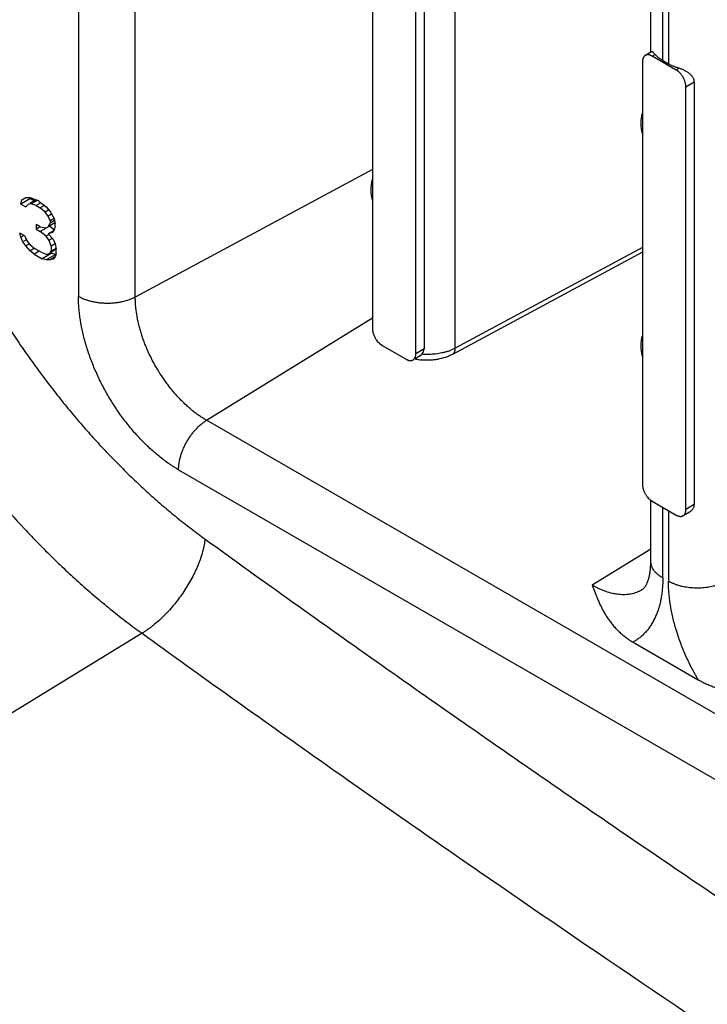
# Model space of a CAD drawing. Header units: inches. Extents: x 0 to 34, y 0 to 22.
# Tile 11 of 124: x 1.968 to 2.166, y 16.911 to 17.195. Entities that reach past the tile are written whole.
import ezdxf

# ---------------------------------------------------------------- set-up
doc = ezdxf.new("R2010")
doc.units = ezdxf.units.IN
doc.header["$LTSCALE"] = 1.87
doc.header["$MEASUREMENT"] = 0
doc.layers.get('0').update_dxf_attribs({"linetype": 'CONTINUOUS'})

msp = doc.modelspace()

# ---------------------------------------------------------------- linework, layer by layer
at = {"color": 7, "linetype": 'CONTINUOUS'}
for p, q in [((1.9849781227, 17.5874689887), (1.9849781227, 17.1152414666)), ((2.0013848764, 17.1150761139), (2.0013848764, 17.5791811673)), ((2.0937391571, 17.1003268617), (2.0937391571, 17.5325286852)), ((2.1501882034, 17.185941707), (2.1501882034, 17.5017907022)), ((2.1536475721, 17.1833995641), (2.1536475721, 17.4998764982)), ((2.1552811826, 17.4989725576), (2.1552811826, 17.1824563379)), ((2.0698342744, 17.2280956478), (2.0698342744, 17.1059465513)), ((2.0848000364, 17.2222702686), (2.0848000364, 17.1001211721)), ((2.0823617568, 17.09871334), (2.0823617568, 17.2208624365)), ((2.1504179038, 17.185941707), (2.1485983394, 17.1848911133)), ((2.1505669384, 17.1846960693), (2.150187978, 17.184885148)), ((2.1505669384, 17.1846960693), (2.1514204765, 17.1851888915)), ((2.1575266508, 17.1806776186), (2.1505669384, 17.1846960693)), ((2.1477830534, 17.1830889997), (2.1477830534, 17.0609399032)), ((2.1536475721, 17.1833995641), (2.1552811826, 17.1824563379)), ((2.1583801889, 17.1811704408), (2.1575266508, 17.1806776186)), ((2.1603105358, 17.1758557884), (2.1627488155, 17.1772636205)), ((2.1603105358, 17.0537066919), (2.1603105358, 17.1758557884)), ((2.1627488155, 17.1772636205), (2.1627488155, 17.055114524)), ((2.0698342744, 17.1519308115), (2.0013848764, 17.1150761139)), ((1.9711664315, 17.1435632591), (1.9683825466, 17.1419558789)), ((1.9683825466, 17.1419558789), (1.9686725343, 17.1431562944)), ((1.9683825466, 17.1419558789), (1.9698324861, 17.1411187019)), ((1.9686725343, 17.1431562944), (1.9698324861, 17.1438544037)), ((1.9698324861, 17.1438544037), (1.9709924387, 17.143868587)), ((1.9704124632, 17.1418097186), (1.9698324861, 17.1411187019)), ((1.9712824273, 17.1419913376), (1.9704124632, 17.1418097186)), ((1.9725964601, 17.143070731), (1.9708628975, 17.1420697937)), ((1.9709924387, 17.143868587), (1.9730223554, 17.1430385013)), ((1.9712265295, 17.143812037), (1.9711664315, 17.1435632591)), ((1.9711664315, 17.1435632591), (1.9723079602, 17.1429041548)), ((1.9730407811, 17.1430065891), (1.9712824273, 17.1419913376)), ((1.9727323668, 17.1414961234), (1.9712824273, 17.1419913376)), ((1.9741352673, 17.1423061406), (1.9727323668, 17.1414961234)), ((1.9736023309, 17.1427036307), (1.9730223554, 17.1430385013)), ((1.9736023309, 17.1427036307), (1.9756322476, 17.1411896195)), ((1.9727323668, 17.1414961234), (1.9738923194, 17.1408263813)), ((1.9751475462, 17.1415511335), (1.9738923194, 17.1408263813)), ((1.975342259, 17.1396472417), (1.9738923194, 17.1408263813)), ((1.9764204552, 17.1402697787), (1.975342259, 17.1396472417)), ((1.976212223, 17.1384610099), (1.975342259, 17.1396472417)), ((1.9756322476, 17.1411896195), (1.9767921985, 17.1398359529)), ((1.977230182, 17.1390487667), (1.976212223, 17.1384610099)), ((1.9767921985, 17.1398359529), (1.9779521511, 17.13779836)), ((1.9727323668, 17.136024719), (1.9727323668, 17.1346568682)), ((1.9738923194, 17.1353549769), (1.9727323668, 17.136024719)), ((1.9767921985, 17.1371002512), (1.976212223, 17.1384610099)), ((1.9781155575, 17.136482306), (1.976212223, 17.1353833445)), ((1.976212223, 17.1353833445), (1.9767921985, 17.1364163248)), ((1.9779644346, 17.1377770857), (1.9767921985, 17.1371002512)), ((1.9780734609, 17.1371561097), (1.9767921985, 17.1364163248)), ((1.9767921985, 17.1371002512), (1.9767921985, 17.1364163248)), ((1.9779521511, 17.13779836), (1.9782421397, 17.1362630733)), ((1.9782421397, 17.135579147), (1.9782421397, 17.1362630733)), ((1.9683825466, 17.1323809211), (1.9680925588, 17.1335742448)), ((1.9695424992, 17.1327370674), (1.9680925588, 17.1335742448)), ((1.973904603, 17.1353337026), (1.9727323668, 17.1346568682)), ((1.9727323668, 17.1346568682), (1.9738923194, 17.1339871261)), ((1.9738923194, 17.1353549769), (1.9756322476, 17.1350342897)), ((1.9756506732, 17.1350023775), (1.9738923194, 17.1339871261)), ((1.9756322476, 17.1326405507), (1.9738923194, 17.1339871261)), ((1.9756322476, 17.1350342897), (1.976212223, 17.1353833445)), ((1.9775401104, 17.1340982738), (1.976212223, 17.1333315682)), ((1.9773721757, 17.1336877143), (1.976212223, 17.1333315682)), ((1.976212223, 17.1333315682), (1.9776621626, 17.1318104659)), ((1.9766762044, 17.1355945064), (1.9763724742, 17.1354191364)), ((1.9766762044, 17.1355945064), (1.9780626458, 17.1345215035)), ((1.9779521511, 17.1343787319), (1.9773721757, 17.1336877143)), ((1.9782421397, 17.135579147), (1.9779521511, 17.1343787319)), ((1.9692555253, 17.1328849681), (1.9683825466, 17.1323809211)), ((1.9689625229, 17.1310201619), (1.9683825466, 17.1323809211)), ((1.9699835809, 17.1316097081), (1.9689625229, 17.1310201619)), ((1.9698324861, 17.1298339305), (1.9689625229, 17.1310201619)), ((1.9695424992, 17.1327370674), (1.9698324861, 17.1318857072)), ((1.9698324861, 17.1318857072), (1.9704124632, 17.13086691)), ((1.9707147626, 17.1303433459), (1.9698324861, 17.1298339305)), ((1.9704124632, 17.13086691), (1.9709924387, 17.1301900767)), ((1.9763664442, 17.1330644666), (1.9756322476, 17.1326405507)), ((1.9765022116, 17.1314543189), (1.9756322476, 17.1326405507)), ((1.9773720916, 17.1319565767), (1.9765022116, 17.1314543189)), ((1.9770821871, 17.129751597), (1.9765022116, 17.1314543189)), ((1.9782544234, 17.1304284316), (1.9770821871, 17.129751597)), ((1.9776621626, 17.1318104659), (1.9782421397, 17.1304497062)), ((1.9782421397, 17.1304497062), (1.9785321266, 17.1289144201)), ((1.9709924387, 17.1284802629), (1.9698324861, 17.1298339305)), ((1.9709924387, 17.1301900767), (1.9724423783, 17.1290109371)), ((1.9723096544, 17.1292408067), (1.9709924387, 17.1284802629)), ((1.9721523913, 17.1274685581), (1.9709924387, 17.1284802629)), ((1.9736330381, 17.128323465), (1.9721523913, 17.1274685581)), ((1.9721523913, 17.1274685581), (1.9744722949, 17.1261290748)), ((1.9741823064, 17.1280063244), (1.9724423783, 17.1290109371)), ((1.9741823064, 17.1280063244), (1.9756322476, 17.1275111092)), ((1.9772561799, 17.1277364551), (1.9744722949, 17.1261290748)), ((1.9756322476, 17.1275111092), (1.976212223, 17.1275182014)), ((1.976212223, 17.1275182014), (1.9767921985, 17.1278672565)), ((1.9785505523, 17.1288825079), (1.9767921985, 17.1278672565)), ((1.9767921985, 17.1278672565), (1.9770821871, 17.1283837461)), ((1.9769232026, 17.127928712), (1.9772561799, 17.1277364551)), ((1.9770821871, 17.129751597), (1.9770821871, 17.1283837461)), ((1.9783994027, 17.1291442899), (1.9770821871, 17.1283837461)), ((1.9772561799, 17.1277364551), (1.9784161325, 17.1274086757)), ((1.9785321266, 17.1275465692), (1.9782421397, 17.1266881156)), ((1.9785321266, 17.1275465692), (1.9785321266, 17.1289144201)), ((2.1477830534, 17.1280620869), (2.0929205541, 17.0985228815)), ((2.1477830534, 17.1294253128), (2.0937391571, 17.1003268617)), ((1.9756322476, 17.1258012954), (1.9744722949, 17.1261290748)), ((1.9784161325, 17.1274086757), (1.9756322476, 17.1258012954)), ((1.9767921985, 17.1258154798), (1.9756322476, 17.1258012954)), ((1.9782574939, 17.126661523), (1.9767921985, 17.1258154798)), ((1.9776621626, 17.125997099), (1.9767921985, 17.1258154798)), ((1.9782421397, 17.1266881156), (1.9776621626, 17.125997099)), ((2.0219383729, 17.0794764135), (2.0698342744, 17.1090621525)), ((2.0711994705, 17.1023833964), (2.0726181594, 17.1011247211)), ((2.0726181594, 17.1011247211), (2.0795778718, 17.0971062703)), ((2.0848000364, 17.1001211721), (2.0823617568, 17.09871334)), ((2.0841243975, 17.0985545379), (2.0845046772, 17.0990616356)), ((2.0845046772, 17.0990616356), (2.0848000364, 17.1001211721)), ((2.0937391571, 17.1003268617), (2.0924311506, 17.0997171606)), ((2.0834386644, 17.0980037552), (2.0821625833, 17.0972669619)), ((2.0834409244, 17.0980050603), (2.0841243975, 17.0985545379)), ((2.2752719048, 16.9332048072), (2.0219383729, 17.0794764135)), ((2.013878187, 17.0651850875), (2.2672117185, 16.9189134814)), ((2.1501879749, 17.0563660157), (2.1505669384, 17.056118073)), ((2.1501882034, 17.0387497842), (2.1501882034, 17.0563679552)), ((2.1505669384, 17.056118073), (2.1575266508, 17.0520996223)), ((2.1536475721, 17.0339276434), (2.1536475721, 17.0543393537)), ((2.1627488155, 17.055114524), (2.1603105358, 17.0537066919)), ((2.1552811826, 17.0533961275), (2.1552811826, 17.0329844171)), ((2.1613148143, 17.0529551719), (2.1594952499, 17.0519045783)), ((2.1501882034, 17.0422521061), (2.1332937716, 17.0318162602)), ((2.1478302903, 17.0306200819), (2.1484495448, 17.0312252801)), ((2.1478302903, 17.0306200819), (2.1474968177, 17.0304175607)), ((2.0033214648, 17.0179380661), (1.8864037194, 16.9463590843)), ((2.1450648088, 17.015387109), (2.1638639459, 17.0045327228))]:
    msp.add_line(p, q, dxfattribs=at)
for centre, radius, start, end in [((2.1572767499, 17.1653154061), 0.009982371, 162.8062947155, 179.9892648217), ((2.1573452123, 17.1653218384), 0.01005081, 180.026005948, 197.0782175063), ((2.0793279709, 17.146033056), 0.009982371, 162.8062947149, 179.989264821), ((2.0793964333, 17.1460394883), 0.01005081, 180.0260059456, 197.0782175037), ((2.1572767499, 17.1010264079), 0.009982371, 162.8062947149, 179.989264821), ((2.0869462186, 17.113370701), 0.0147140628, 288.6536833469, 291.8864296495), ((2.1573452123, 17.1010328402), 0.01005081, 180.0260059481, 197.0782175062), ((2.0855520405, 17.1132540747), 0.016414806, 257.9781845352, 261.8886705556), ((2.0856327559, 17.1138182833), 0.0169847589, 261.8876592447, 264.1901053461)]:
    msp.add_arc(centre, radius, start, end, dxfattribs=at)
for points, knots in [([(2.7300092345, 17.1689360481), (2.7107771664, 17.1828301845), (2.6722772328, 17.2102942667), (2.5951553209, 17.2639018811), (2.5175978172, 17.3157119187), (2.4396356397, 17.3656583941), (2.3813329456, 17.4019560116), (2.323001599, 17.4372183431), (2.2646557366, 17.4714369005), (2.2063096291, 17.5046030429), (2.147977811, 17.5367087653), (2.0896742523, 17.5677463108), (2.0123143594, 17.6075298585), (1.9347507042, 17.6453279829), (1.8570259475, 17.6810668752), (1.8182270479, 17.6981989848), (1.7988464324, 17.7065777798)], [0, 0, 0, 0, 0.0660689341, 0.1316882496, 0.2615409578, 0.3257647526, 0.3895133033, 0.4527820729, 0.5155665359, 0.5778624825, 0.6396662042, 0.7009743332, 0.7617842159, 0.8818994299, 0.9412036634, 1, 1, 1, 1]), ([(2.7206165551, 17.1551468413), (2.7014266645, 17.1690105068), (2.6630124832, 17.1964145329), (2.5860639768, 17.2499059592), (2.4896879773, 17.3142909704), (2.3733944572, 17.3877619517), (2.256983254, 17.4571011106), (2.140574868, 17.5222548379), (2.0242760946, 17.5831451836), (1.927137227, 17.6304787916), (1.849585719, 17.6661335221), (1.8108735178, 17.6832261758), (1.7915358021, 17.691586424)], [0, 0, 0, 0, 0.0660724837, 0.1316927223, 0.2615468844, 0.3895171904, 0.5155669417, 0.639667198, 0.7617858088, 0.8818991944, 0.9412017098, 1, 1, 1, 1]), ([(1.7925802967, 17.6813833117), (1.8118745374, 17.6730418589), (1.8504996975, 17.6559876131), (1.9278768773, 17.6204129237), (2.0247970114, 17.5731857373), (2.1211033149, 17.5227627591), (2.1982179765, 17.4803147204), (2.2563023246, 17.4472954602), (2.3143873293, 17.413232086), (2.3921066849, 17.3662537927), (2.4891630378, 17.3049362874), (2.5853219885, 17.2406960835), (2.6620975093, 17.1873248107), (2.7004253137, 17.1599823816), (2.7195720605, 17.1461498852)], [0, 0, 0, 0, 0.0587979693, 0.1181001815, 0.2382129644, 0.3603308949, 0.4221363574, 0.4844332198, 0.5472171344, 0.6104848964, 0.7384544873, 0.8683079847, 0.9339278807, 1, 1, 1, 1]), ([(2.7178199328, 17.1436990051), (2.6987782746, 17.1574362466), (2.660660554, 17.1845902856), (2.5843082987, 17.2375932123), (2.5075301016, 17.2888201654), (2.4303564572, 17.3382062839), (2.3726467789, 17.3740971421), (2.3149116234, 17.4089651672), (2.2571649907, 17.4428020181), (2.1994210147, 17.4755992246), (2.1416940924, 17.5073489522), (2.0839980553, 17.5380435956), (2.0074491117, 17.57738895), (1.9307036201, 17.6147741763), (1.8538036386, 17.650126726), (1.8154184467, 17.6670749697), (1.7962449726, 17.6753642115)], [0, 0, 0, 0, 0.0660779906, 0.1317051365, 0.2615701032, 0.3257984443, 0.3895504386, 0.4528214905, 0.5156070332, 0.5779028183, 0.6397050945, 0.7010104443, 0.7618161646, 0.881918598, 0.9412140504, 1, 1, 1, 1]), ([(1.9288069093, 17.192371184), (1.9291568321, 17.1906390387), (1.9299063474, 17.1871627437), (1.9309553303, 17.1828298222), (1.9318654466, 17.1793495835), (1.9328276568, 17.1758433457), (1.9341189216, 17.1714504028), (1.9358041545, 17.1661811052), (1.9376268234, 17.1609080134), (1.9392550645, 17.1565240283), (1.9406232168, 17.1530208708), (1.942038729, 17.1495116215), (1.9438882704, 17.1451376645), (1.9462307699, 17.139921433), (1.9486963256, 17.1347376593), (1.9508492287, 17.1304530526), (1.9526294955, 17.1270473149), (1.9544487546, 17.12365543), (1.9567919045, 17.1194503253), (1.9597112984, 17.1144660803), (1.9627351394, 17.1095494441), (1.9653399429, 17.1055116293), (1.9674720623, 17.1023206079), (1.9696317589, 17.0991621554), (1.9723870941, 17.0952696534), (1.9757832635, 17.0906884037), (1.9792616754, 17.086207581), (1.9822299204, 17.0825558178), (1.9846413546, 17.0796896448), (1.9870666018, 17.0768723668), (1.99013876, 17.0734251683), (1.9938952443, 17.069404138), (1.9977089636, 17.065512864), (2.001574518, 17.061756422), (2.0054858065, 17.0581390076), (2.0094380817, 17.054666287), (2.0134261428, 17.0513436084), (2.0167872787, 17.0486935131), (2.019489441, 17.0466529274), (2.0208442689, 17.045659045), (2.0215226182, 17.045168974)], [0, 0, 0, 0, 0.0298378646, 0.060037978, 0.0752663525, 0.0905760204, 0.1214278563, 0.1525705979, 0.183978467, 0.2156238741, 0.2315269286, 0.2474787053, 0.2795147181, 0.3117047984, 0.3440199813, 0.3764305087, 0.3926623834, 0.4089069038, 0.4414188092, 0.4739369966, 0.5064314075, 0.5388721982, 0.5550635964, 0.5712307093, 0.6034766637, 0.6355807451, 0.6675138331, 0.6992480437, 0.7150325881, 0.7307575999, 0.7620142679, 0.7929909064, 0.8236616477, 0.8540029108, 0.8839931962, 0.9136089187, 0.9428276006, 0.9716297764, 0.9858698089, 1, 1, 1, 1]), ([(2.1485983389, 17.184891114), (2.1485334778, 17.1848543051), (2.1484080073, 17.1847700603), (2.1482409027, 17.1846121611), (2.1480975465, 17.1844224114), (2.1479805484, 17.1842023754), (2.1479069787, 17.1839991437), (2.1478610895, 17.1838249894), (2.1478327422, 17.1836867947), (2.1478109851, 17.1835434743), (2.1477956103, 17.1833956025), (2.1477855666, 17.1832436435), (2.1477830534, 17.183140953), (2.1477830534, 17.1830889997)], [0, 0, 0, 0, 0.1077826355, 0.2173489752, 0.3307671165, 0.449932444, 0.5761743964, 0.6421859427, 0.7101174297, 0.7799511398, 0.8516057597, 0.9249152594, 1, 1, 1, 1]), ([(2.150187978, 17.184885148), (2.1501149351, 17.1849163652), (2.1500047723, 17.1849586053), (2.149856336, 17.1850042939), (2.1497129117, 17.1850411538), (2.149536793, 17.1850725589), (2.1493296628, 17.1850855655), (2.1491308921, 17.1850732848), (2.1489418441, 17.1850363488), (2.148763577, 17.1849760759), (2.14865191, 17.1849215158), (2.1485983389, 17.184891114)], [0, 0, 0, 0, 0.1444313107, 0.2141943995, 0.2823061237, 0.4136051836, 0.538808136, 0.6587784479, 0.7747171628, 0.8880020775, 1, 1, 1, 1]), ([(2.1514204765, 17.1851888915), (2.1513612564, 17.1852577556), (2.1512479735, 17.1853857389), (2.1510826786, 17.1855595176), (2.1509533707, 17.1856837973), (2.1508577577, 17.1857670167), (2.1507933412, 17.1858188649), (2.1507330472, 17.1858628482), (2.1506768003, 17.1858989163), (2.1506245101, 17.1859270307), (2.1505760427, 17.1859471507), (2.1505311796, 17.1859591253), (2.1504896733, 17.1859626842), (2.1504514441, 17.1859574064), (2.1504284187, 17.1859477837), (2.1504179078, 17.1859417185)], [0, 0, 0, 0, 0.2086671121, 0.3925867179, 0.5508951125, 0.6204781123, 0.6837471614, 0.7408154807, 0.7918609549, 0.8371418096, 0.8770432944, 0.9121650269, 0.9434180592, 0.9721196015, 1, 1, 1, 1]), ([(2.1536475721, 17.1833995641), (2.1534264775, 17.1835272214), (2.1530022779, 17.1837924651), (2.1524111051, 17.1842278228), (2.1518820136, 17.1846891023), (2.1515658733, 17.1850198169), (2.1514204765, 17.1851888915)], [0, 0, 0, 0, 0.2669324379, 0.522539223, 0.7668471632, 1, 1, 1, 1]), ([(2.1583801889, 17.1811704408), (2.1580979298, 17.1812513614), (2.1575456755, 17.1814260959), (2.1567460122, 17.1817298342), (2.1559910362, 17.1820693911), (2.1555115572, 17.1823233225), (2.1552811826, 17.1824563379)], [0, 0, 0, 0, 0.2619454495, 0.5164221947, 0.7626867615, 1, 1, 1, 1]), ([(2.1603105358, 17.1758557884), (2.1603105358, 17.1759091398), (2.1603077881, 17.1760170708), (2.160297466, 17.1761803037), (2.1602816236, 17.1763464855), (2.1602592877, 17.1765152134), (2.1602303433, 17.1766862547), (2.1601825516, 17.1769188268), (2.1601057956, 17.1772128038), (2.1599881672, 17.1775651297), (2.1598458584, 17.1779162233), (2.1596812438, 17.1782627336), (2.1594973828, 17.1786020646), (2.1592969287, 17.1789319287), (2.1590796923, 17.1792482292), (2.1588468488, 17.1795470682), (2.1586002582, 17.1798246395), (2.1583837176, 17.1800374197), (2.1582059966, 17.1801944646), (2.1580722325, 17.1803045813), (2.1579371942, 17.1804078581), (2.1578011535, 17.180504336), (2.1576649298, 17.1805946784), (2.1575728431, 17.1806509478), (2.1575266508, 17.1806776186)], [0, 0, 0, 0, 0.0276468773, 0.0559264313, 0.0847434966, 0.1141361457, 0.1441046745, 0.174618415, 0.2371528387, 0.3014158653, 0.3669700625, 0.4333462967, 0.5001078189, 0.5668827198, 0.6332802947, 0.6988381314, 0.763071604, 0.8255443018, 0.8560205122, 0.8859508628, 0.9153081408, 0.9440978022, 0.9723595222, 1, 1, 1, 1]), ([(2.1627488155, 17.1772636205), (2.1627488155, 17.1773767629), (2.1627340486, 17.1775476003), (2.1626870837, 17.1777711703), (2.1626214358, 17.177994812), (2.1625065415, 17.1782691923), (2.1623241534, 17.1785837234), (2.1621029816, 17.1788842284), (2.1618487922, 17.1791700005), (2.161566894, 17.1794411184), (2.1612616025, 17.1796975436), (2.1609368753, 17.1799394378), (2.1605960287, 17.1801665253), (2.1602422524, 17.1803784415), (2.1598785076, 17.1805743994), (2.1595077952, 17.1807533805), (2.1591330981, 17.1809139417), (2.1587577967, 17.1810543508), (2.158505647, 17.1811344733), (2.1583801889, 17.1811704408)], [0, 0, 0, 0, 0.0547326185, 0.0824511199, 0.1104369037, 0.1673760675, 0.2258450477, 0.2859261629, 0.3475692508, 0.4106421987, 0.4749649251, 0.5403123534, 0.6064237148, 0.6730104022, 0.7397345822, 0.806228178, 0.8720847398, 0.9368647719, 1, 1, 1, 1]), ([(1.8992774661, 17.1755179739), (1.8997595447, 17.1736261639), (1.9007723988, 17.1698351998), (1.9024270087, 17.1641585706), (1.9042228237, 17.1584696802), (1.9061578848, 17.1527755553), (1.9082295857, 17.1470830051), (1.9104353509, 17.1413988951), (1.9127725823, 17.1357300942), (1.9152386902, 17.1300835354), (1.9178304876, 17.1244659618), (1.9205447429, 17.1188841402), (1.9233782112, 17.113344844), (1.9263277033, 17.1078548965), (1.9293895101, 17.1024208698), (1.9325597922, 17.0970492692), (1.9358347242, 17.0917466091), (1.9392105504, 17.0865194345), (1.9426831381, 17.0813740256), (1.9462481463, 17.0763164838), (1.9499012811, 17.0713529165), (1.9536382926, 17.0664894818), (1.9574546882, 17.06173205), (1.9626228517, 17.0555612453), (1.9679464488, 17.0496026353), (1.9734176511, 17.0438753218), (1.977558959, 17.0397313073), (1.9817508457, 17.0357252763), (1.9859885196, 17.0318620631), (1.9902667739, 17.0281466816), (1.9945796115, 17.0245837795), (1.998920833, 17.0211782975), (2.0018522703, 17.0189994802), (2.0033214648, 17.0179380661)], [0, 0, 0, 0, 0.0304467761, 0.0611898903, 0.0922072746, 0.123476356, 0.1549736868, 0.1866753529, 0.218557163, 0.2505946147, 0.2827624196, 0.3150348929, 0.3473862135, 0.3797904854, 0.4122216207, 0.4446533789, 0.4770595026, 0.5094138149, 0.5416904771, 0.5738638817, 0.6059085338, 0.6377991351, 0.6695107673, 0.7010188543, 0.7633237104, 0.7940778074, 0.8245376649, 0.8546839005, 0.8844976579, 0.9139591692, 0.9430453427, 0.9717330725, 1, 1, 1, 1]), ([(2.013878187, 17.0651850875), (2.0136402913, 17.0653224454), (2.0131646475, 17.0656039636), (2.0124558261, 17.0660431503), (2.0117477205, 17.0665014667), (2.0108002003, 17.067141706), (2.0096206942, 17.0679900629), (2.0077402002, 17.0694529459), (2.005907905, 17.0710469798), (2.0043568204, 17.0725371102), (2.0034737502, 17.0734265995), (2.0025928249, 17.0743416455), (2.001508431, 17.0755210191), (1.9998104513, 17.0774846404), (1.9977768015, 17.0800661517), (1.9958877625, 17.0827811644), (1.994461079, 17.0850310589), (1.9934348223, 17.0867536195), (1.9924557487, 17.0885034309), (1.9912205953, 17.0908638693), (1.9898143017, 17.0938574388), (1.9885960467, 17.096909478), (1.9877445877, 17.0993617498), (1.9872651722, 17.1008905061), (1.9869128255, 17.1021109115), (1.9865836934, 17.1033204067), (1.9860684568, 17.1054086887), (1.9856042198, 17.1077924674), (1.9852779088, 17.1101523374), (1.9851332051, 17.1115978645), (1.9850526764, 17.1127384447), (1.985009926, 17.1135807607), (1.9849840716, 17.1144141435), (1.9849781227, 17.1149667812), (1.9849781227, 17.1152414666)], [0, 0, 0, 0, 0.0137175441, 0.0275977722, 0.0416367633, 0.055834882, 0.0846989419, 0.1141688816, 0.1747856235, 0.2058576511, 0.221562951, 0.2373724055, 0.2692830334, 0.3015529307, 0.3669870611, 0.4332821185, 0.4666189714, 0.5000072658, 0.5333956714, 0.5667324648, 0.6330255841, 0.6984563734, 0.7307254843, 0.7626373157, 0.7784481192, 0.7941547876, 0.8252281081, 0.8858424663, 0.9153094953, 0.9441702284, 0.9583667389, 0.9724042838, 0.9862833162, 1, 1, 1, 1]), ([(2.0013848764, 17.1150761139), (2.0011026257, 17.1149241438), (2.0005127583, 17.1146372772), (1.9992504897, 17.1141334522), (1.9978965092, 17.1137490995), (1.9964814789, 17.1134804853), (1.9953776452, 17.113336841), (1.9942550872, 17.1132546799), (1.9931239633, 17.1132346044), (1.9919947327, 17.1132773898), (1.9908777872, 17.1133820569), (1.9897833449, 17.1135477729), (1.9887213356, 17.1137733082), (1.9877011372, 17.1140562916), (1.9867322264, 17.1143947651), (1.9858240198, 17.1147849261), (1.9852512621, 17.1150837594), (1.9849781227, 17.1152414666)], [0, 0, 0, 0, 0.0565079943, 0.1154845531, 0.2394264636, 0.303793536, 0.3692881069, 0.4355287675, 0.502105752, 0.56860822, 0.6346273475, 0.699757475, 0.7636238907, 0.8258958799, 0.8862621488, 0.9444021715, 1, 1, 1, 1]), ([(2.0219383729, 17.0794764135), (2.0215984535, 17.0796726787), (2.0209187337, 17.0800849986), (2.0199133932, 17.0807518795), (2.0189121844, 17.0814730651), (2.0179179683, 17.0822465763), (2.0169335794, 17.0830705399), (2.0159615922, 17.0839429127), (2.0150041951, 17.0848614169), (2.0140635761, 17.0858238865), (2.0131419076, 17.0868281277), (2.0122414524, 17.0878718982), (2.0113642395, 17.0889526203), (2.0102251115, 17.0904435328), (2.0088734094, 17.0923822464), (2.0073817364, 17.0948055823), (2.0060289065, 17.097309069), (2.0050257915, 17.0994490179), (2.0043041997, 17.1011809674), (2.0038068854, 17.1024809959), (2.0033531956, 17.1037826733), (2.002944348, 17.1050829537), (2.0025811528, 17.1063787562), (2.002264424, 17.1076671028), (2.0019949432, 17.1089450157), (2.0017735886, 17.1102094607), (2.0016008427, 17.111457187), (2.0014769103, 17.1126848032), (2.0014020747, 17.1138888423), (2.0013848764, 17.1146836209), (2.0013848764, 17.1150761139)], [0, 0, 0, 0, 0.0275607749, 0.0558030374, 0.0846896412, 0.1141805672, 0.1442337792, 0.1748093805, 0.2058700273, 0.2373767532, 0.2692891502, 0.3015649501, 0.3341558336, 0.3670104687, 0.4332953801, 0.5000060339, 0.5667164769, 0.633000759, 0.6658549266, 0.6984452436, 0.7307203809, 0.7626320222, 0.7941379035, 0.8251976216, 0.8557722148, 0.8858243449, 0.9153141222, 0.9441995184, 0.9724405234, 1, 1, 1, 1]), ([(2.0698342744, 17.1059465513), (2.0698342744, 17.1058758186), (2.069837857, 17.1057689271), (2.0698475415, 17.1056257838), (2.0698572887, 17.1055164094), (2.0698697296, 17.1054058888), (2.0698902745, 17.1052561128), (2.0699232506, 17.1050664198), (2.0699741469, 17.1048369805), (2.0700583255, 17.1045254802), (2.0701924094, 17.1041349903), (2.070393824, 17.1036743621), (2.0706308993, 17.1032244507), (2.0708969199, 17.1027906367), (2.0710952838, 17.1025157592), (2.0711994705, 17.1023833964)], [0, 0, 0, 0, 0.0546696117, 0.0826067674, 0.1108874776, 0.1395322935, 0.1685599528, 0.2277242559, 0.2882868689, 0.350140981, 0.4770467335, 0.6069673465, 0.7383349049, 0.8698057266, 1, 1, 1, 1]), ([(2.0916524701, 17.0994295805), (2.091367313, 17.0993331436), (2.0907841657, 17.0991547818), (2.0895767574, 17.0988562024), (2.0883256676, 17.0986494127), (2.0870481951, 17.0985325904), (2.0860742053, 17.0984908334), (2.0850979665, 17.0984955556), (2.0844480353, 17.0985296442), (2.0841243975, 17.0985545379)], [0, 0, 0, 0, 0.1184006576, 0.2397003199, 0.4890414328, 0.6161466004, 0.7441296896, 0.8723281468, 1, 1, 1, 1]), ([(2.092920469, 17.0985230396), (2.0929851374, 17.0985578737), (2.0931097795, 17.0986402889), (2.0932745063, 17.0987973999), (2.093416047, 17.0989867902), (2.0935772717, 17.0992880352), (2.0936796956, 17.0996389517), (2.0937307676, 17.100019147), (2.0937391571, 17.1002225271), (2.0937391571, 17.1003268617)], [0, 0, 0, 0, 0.1061037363, 0.2144888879, 0.3272676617, 0.4461598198, 0.706513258, 0.8492884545, 1, 1, 1, 1]), ([(2.0795778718, 17.0971062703), (2.0796228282, 17.0970803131), (2.0797129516, 17.0970312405), (2.0798494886, 17.0969642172), (2.0799851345, 17.0969039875), (2.0801200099, 17.0968516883), (2.0802537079, 17.0968077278), (2.0804272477, 17.0967612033), (2.0806397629, 17.0967242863), (2.0808884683, 17.0967163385), (2.081124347, 17.0967453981), (2.0813449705, 17.0968098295), (2.0814816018, 17.096874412), (2.0815464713, 17.0969112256)], [0, 0, 0, 0, 0.0751139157, 0.1484173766, 0.220032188, 0.2897977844, 0.3576453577, 0.4235679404, 0.5496658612, 0.6688003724, 0.7823262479, 0.8920759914, 1, 1, 1, 1]), ([(2.0815464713, 17.0969112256), (2.0816113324, 17.0969480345), (2.0817368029, 17.0970322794), (2.0819039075, 17.0971901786), (2.0820472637, 17.0973799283), (2.0821642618, 17.0975999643), (2.0822378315, 17.097803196), (2.0822837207, 17.0979773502), (2.082312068, 17.098115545), (2.0823338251, 17.0982588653), (2.0823491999, 17.0984067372), (2.0823592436, 17.0985586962), (2.0823617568, 17.0986613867), (2.0823617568, 17.09871334)], [0, 0, 0, 0, 0.1077826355, 0.2173489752, 0.3307671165, 0.449932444, 0.5761743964, 0.6421859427, 0.7101174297, 0.7799511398, 0.8516057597, 0.9249152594, 1, 1, 1, 1]), ([(2.0929205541, 17.0985228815), (2.0925988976, 17.0983496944), (2.0919305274, 17.0980294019), (2.0905176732, 17.0974939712), (2.0890191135, 17.0971221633), (2.0874745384, 17.0969090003), (2.0862902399, 17.0968282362), (2.0850999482, 17.0968275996), (2.0843075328, 17.096880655), (2.0839134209, 17.096920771)], [0, 0, 0, 0, 0.1181566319, 0.2393252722, 0.4882690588, 0.6152838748, 0.7433677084, 0.8718714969, 1, 1, 1, 1]), ([(2.0138781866, 17.0651850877), (2.0138781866, 17.0655004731), (2.0139057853, 17.0661458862), (2.0140220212, 17.0671274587), (2.014213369, 17.0681357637), (2.0144784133, 17.0691607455), (2.0148141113, 17.0701932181), (2.0152178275, 17.0712238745), (2.0156856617, 17.0722435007), (2.0162132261, 17.0732428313), (2.0167961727, 17.0742123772), (2.0174286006, 17.075143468), (2.0181049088, 17.0760276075), (2.0190450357, 17.0771187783), (2.0200548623, 17.0780992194), (2.0211222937, 17.0789405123), (2.0216656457, 17.0793079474), (2.0219383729, 17.0794764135)], [0, 0, 0, 0, 0.0555957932, 0.1137341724, 0.1740991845, 0.2363702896, 0.3002361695, 0.3653660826, 0.4313852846, 0.49788808, 0.564465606, 0.6307069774, 0.6962023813, 0.7605703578, 0.8845140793, 0.943491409, 1, 1, 1, 1]), ([(2.1477830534, 17.0609399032), (2.1477830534, 17.0608912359), (2.147785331, 17.0607928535), (2.147794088, 17.0606441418), (2.1478073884, 17.0604929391), (2.1478259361, 17.060339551), (2.1478500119, 17.0601841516), (2.1478897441, 17.0599729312), (2.1479535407, 17.0597056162), (2.1480516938, 17.0593842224), (2.148171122, 17.0590625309), (2.148310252, 17.05874326), (2.1484670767, 17.0584287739), (2.1486391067, 17.0581208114), (2.1488249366, 17.0578213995), (2.1490247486, 17.0575337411), (2.1493054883, 17.0571735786), (2.1496815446, 17.0567693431), (2.1500169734, 17.0564898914), (2.1501879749, 17.0563660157)], [0, 0, 0, 0, 0.027363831, 0.0553129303, 0.0837482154, 0.1126945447, 0.1421694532, 0.172149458, 0.233521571, 0.2965787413, 0.3609835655, 0.4263527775, 0.4923034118, 0.5584942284, 0.6246251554, 0.6903642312, 0.7553242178, 0.8812749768, 1, 1, 1, 1]), ([(2.1594952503, 17.0519045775), (2.1595601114, 17.0519413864), (2.159685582, 17.0520256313), (2.1598526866, 17.0521835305), (2.1599960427, 17.0523732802), (2.1601130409, 17.0525933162), (2.1601866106, 17.0527965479), (2.1602324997, 17.0529707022), (2.160260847, 17.0531088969), (2.1602826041, 17.0532522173), (2.1602979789, 17.0534000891), (2.1603080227, 17.0535520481), (2.1603105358, 17.0536547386), (2.1603105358, 17.0537066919)], [0, 0, 0, 0, 0.1077826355, 0.2173489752, 0.3307671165, 0.449932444, 0.5761743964, 0.6421859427, 0.7101174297, 0.7799511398, 0.8516057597, 0.9249152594, 1, 1, 1, 1]), ([(2.1613148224, 17.0529551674), (2.161416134, 17.0530136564), (2.1616123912, 17.0531399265), (2.1618847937, 17.0533569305), (2.162129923, 17.053599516), (2.1623427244, 17.0538661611), (2.1625177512, 17.0541546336), (2.1626272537, 17.0544115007), (2.1626898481, 17.05462373), (2.162734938, 17.0548392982), (2.1627488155, 17.0550046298), (2.1627488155, 17.055114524)], [0, 0, 0, 0, 0.1293822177, 0.2576130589, 0.3845257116, 0.5100066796, 0.6339803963, 0.7566079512, 0.8175944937, 0.8784578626, 1, 1, 1, 1]), ([(2.1575266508, 17.0520996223), (2.1575716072, 17.052073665), (2.1576617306, 17.0520245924), (2.1577982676, 17.0519575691), (2.1579339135, 17.0518973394), (2.1580687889, 17.0518450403), (2.1582024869, 17.0518010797), (2.1583760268, 17.0517545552), (2.1585885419, 17.0517176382), (2.1588372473, 17.0517096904), (2.159073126, 17.05173875), (2.1592937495, 17.0518031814), (2.1594303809, 17.051867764), (2.1594952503, 17.0519045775)], [0, 0, 0, 0, 0.0751139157, 0.1484173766, 0.220032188, 0.2897977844, 0.3576453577, 0.4235679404, 0.5496658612, 0.6688003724, 0.7823262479, 0.8920759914, 1, 1, 1, 1]), ([(2.0215226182, 17.045168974), (2.0214888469, 17.0448780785), (2.0214078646, 17.0442887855), (2.0212500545, 17.0433974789), (2.021054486, 17.0424874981), (2.0207404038, 17.0412381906), (2.0203551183, 17.039977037), (2.0199046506, 17.0387090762), (2.019399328, 17.0374079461), (2.0186830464, 17.0357730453), (2.0177035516, 17.0338243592), (2.0166064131, 17.0318908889), (2.0154011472, 17.029990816), (2.014099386, 17.0281411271), (2.0127124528, 17.0263591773), (2.0112536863, 17.024660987), (2.0099823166, 17.0233215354), (2.0089396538, 17.0223054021), (2.0078977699, 17.0213423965), (2.0068337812, 17.0204359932), (2.0057504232, 17.0195925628), (2.0049431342, 17.0190022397), (2.0041361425, 17.0184501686), (2.0035927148, 17.0181041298), (2.0033214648, 17.0179380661)], [0, 0, 0, 0, 0.0260768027, 0.0529499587, 0.0805833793, 0.1089379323, 0.1676385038, 0.1979123, 0.2287454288, 0.2919126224, 0.3567650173, 0.4228704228, 0.4897835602, 0.5570470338, 0.6241993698, 0.6907762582, 0.7563168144, 0.7885673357, 0.8204041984, 0.8826404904, 0.9129490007, 0.9426459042, 0.9716794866, 1, 1, 1, 1]), ([(2.0215226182, 17.045168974), (2.0384615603, 17.032931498), (2.0723675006, 17.0087113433), (2.1234602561, 16.9730469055), (2.1746231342, 16.9381663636), (2.2258456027, 16.9040778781), (2.2771177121, 16.8707878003), (2.3284299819, 16.8383025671), (2.3797714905, 16.8066281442), (2.4141291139, 16.7859852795), (2.4313100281, 16.7758017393)], [0, 0, 0, 0, 0.1277953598, 0.2548150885, 0.3810436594, 0.5064691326, 0.631084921, 0.754884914, 0.8778601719, 1, 1, 1, 1]), ([(2.1484495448, 17.0312252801), (2.1485454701, 17.0313531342), (2.1486875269, 17.0315664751), (2.1488672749, 17.0318820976), (2.1490730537, 17.0322881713), (2.1492673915, 17.0327548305), (2.1494491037, 17.0332800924), (2.1495861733, 17.0337348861), (2.149714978, 17.0342309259), (2.1498328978, 17.0347670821), (2.1499372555, 17.0353422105), (2.1500255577, 17.0359551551), (2.1500965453, 17.0366046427), (2.1501679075, 17.037539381), (2.1501882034, 17.0382592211), (2.1501882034, 17.0387497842)], [0, 0, 0, 0, 0.0612059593, 0.0979380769, 0.1390530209, 0.2354596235, 0.2911907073, 0.3518506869, 0.4172948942, 0.4873899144, 0.5620154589, 0.641070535, 0.7244750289, 0.8121517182, 1, 1, 1, 1]), ([(2.1536475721, 17.0339276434), (2.1533814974, 17.0340812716), (2.1529964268, 17.0343255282), (2.1525143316, 17.0346816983), (2.1521798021, 17.0349554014), (2.1518688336, 17.0352382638), (2.1515824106, 17.0355296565), (2.1513212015, 17.0358288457), (2.1510114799, 17.0362316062), (2.1507482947, 17.0366529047), (2.1505390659, 17.0370887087), (2.1504116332, 17.0374159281), (2.150312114, 17.0377464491), (2.1502407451, 17.0380794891), (2.1501977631, 17.0384141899), (2.1501881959, 17.0386381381), (2.1501882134, 17.0387497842)], [0, 0, 0, 0, 0.1483482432, 0.2197845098, 0.2893268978, 0.3569513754, 0.4226578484, 0.4865058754, 0.5485905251, 0.6678735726, 0.7254361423, 0.7818263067, 0.8372492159, 0.8919259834, 0.9460928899, 1, 1, 1, 1]), ([(2.1536475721, 17.0339276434), (2.1536475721, 17.0336565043), (2.1536417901, 17.0331175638), (2.1536158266, 17.0323146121), (2.1535727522, 17.0315226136), (2.1534924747, 17.0304891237), (2.1533490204, 17.0292276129), (2.1531047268, 17.0277562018), (2.1527896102, 17.0263416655), (2.1524045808, 17.0249875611), (2.1519512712, 17.023696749), (2.1514318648, 17.0224715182), (2.1508496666, 17.0213135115), (2.1502043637, 17.0202263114), (2.1494961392, 17.0192139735), (2.14872605, 17.0182800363), (2.1478958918, 17.0174274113), (2.1471542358, 17.0167847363), (2.1465347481, 17.0163140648), (2.146057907, 17.0159829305), (2.1455685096, 17.0156726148), (2.1452339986, 17.0154798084), (2.1450648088, 17.015387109)], [0, 0, 0, 0, 0.0379351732, 0.0754007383, 0.1123917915, 0.148897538, 0.2204219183, 0.289949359, 0.3574853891, 0.4230739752, 0.4867973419, 0.5487728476, 0.6091376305, 0.6680029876, 0.7255050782, 0.7818236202, 0.8371764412, 0.8918104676, 0.9189457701, 0.9460004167, 0.9730084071, 1, 1, 1, 1]), ([(2.1332937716, 17.0318162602), (2.1335643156, 17.0310738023), (2.1341118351, 17.0295857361), (2.1348531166, 17.0277417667), (2.1355081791, 17.0262806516), (2.1360401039, 17.0251886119), (2.1366182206, 17.0241055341), (2.1372499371, 17.0230338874), (2.137942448, 17.0219765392), (2.1387029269, 17.0209368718), (2.1395386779, 17.0199190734), (2.1404564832, 17.0189279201), (2.1414631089, 17.017969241), (2.1425646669, 17.0170496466), (2.1437664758, 17.0161772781), (2.1446209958, 17.015643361), (2.1450648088, 17.015387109)], [0, 0, 0, 0, 0.1145671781, 0.2298782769, 0.2880415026, 0.3466866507, 0.4059537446, 0.4659916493, 0.5269820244, 0.5891291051, 0.6526552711, 0.7178126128, 0.7848540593, 0.8540569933, 0.92569946, 1, 1, 1, 1]), ([(2.1474968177, 17.0304175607), (2.1472647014, 17.0302830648), (2.1467873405, 17.0300331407), (2.1460391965, 17.029719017), (2.1452599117, 17.029465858), (2.1444517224, 17.0292745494), (2.1436167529, 17.0291459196), (2.142757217, 17.0290799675), (2.1418751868, 17.0290766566), (2.1409727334, 17.0291359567), (2.1400519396, 17.0292578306), (2.1387848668, 17.0295066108), (2.1375068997, 17.0298786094), (2.1362290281, 17.03036141), (2.135249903, 17.0307880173), (2.1342666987, 17.0312725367), (2.1336180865, 17.0316290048), (2.1332937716, 17.0318162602)], [0, 0, 0, 0, 0.0538512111, 0.108008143, 0.1626987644, 0.2181411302, 0.2745449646, 0.3321134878, 0.3910294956, 0.4514534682, 0.5135231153, 0.5773467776, 0.7105261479, 0.7800410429, 0.8514876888, 0.9248253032, 1, 1, 1, 1]), ([(2.1691238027, 17.0317687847), (2.1688439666, 17.0316839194), (2.1682736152, 17.0315277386), (2.1673993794, 17.0313355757), (2.1665016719, 17.0311838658), (2.165585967, 17.0310737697), (2.1646579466, 17.0310057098), (2.1634128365, 17.0309715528), (2.161864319, 17.0310354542), (2.1603401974, 17.0312396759), (2.1591593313, 17.031487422), (2.1583079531, 17.0317113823), (2.1574896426, 17.0319736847), (2.1567097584, 17.0322728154), (2.1559735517, 17.0326061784), (2.1555059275, 17.0328546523), (2.1552811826, 17.0329844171)], [0, 0, 0, 0, 0.0615859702, 0.1244744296, 0.1884420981, 0.2532540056, 0.3186462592, 0.3843423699, 0.5155041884, 0.6445715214, 0.7076819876, 0.7695262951, 0.829892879, 0.888572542, 0.9453439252, 1, 1, 1, 1]), ([(2.1638639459, 17.0045327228), (2.1636947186, 17.0048208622), (2.1633604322, 17.0053995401), (2.1628713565, 17.0062743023), (2.1623948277, 17.0071552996), (2.1617775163, 17.0083368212), (2.1610401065, 17.009826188), (2.1599392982, 17.012225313), (2.1589538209, 17.0146556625), (2.158089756, 17.0171058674), (2.1575076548, 17.0189340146), (2.1569884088, 17.0207561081), (2.1563882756, 17.0231517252), (2.1559168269, 17.0255359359), (2.1555854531, 17.0278963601), (2.1554385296, 17.029341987), (2.1553568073, 17.0304824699), (2.1553134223, 17.0313245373), (2.1552871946, 17.0321575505), (2.1552811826, 17.0327099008), (2.1552811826, 17.0329844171)], [0, 0, 0, 0, 0.0333592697, 0.0667133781, 0.1000471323, 0.1333475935, 0.1997906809, 0.2659300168, 0.3968346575, 0.4614073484, 0.5252678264, 0.5883371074, 0.6505163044, 0.7717845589, 0.8307193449, 0.8884253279, 0.9168038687, 0.9448601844, 0.9725948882, 1, 1, 1, 1]), ([(2.0033214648, 17.0179380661), (2.0203371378, 17.0056451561), (2.054396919, 16.9813157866), (2.1226154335, 16.9336996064), (2.2080474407, 16.8761392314), (2.2942010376, 16.8208835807), (2.3631954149, 16.7783158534), (2.3977089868, 16.7575785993), (2.4149679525, 16.7473487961)], [0, 0, 0, 0, 0.1277955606, 0.2548146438, 0.5064648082, 0.7548804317, 0.8778583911, 1, 1, 1, 1]), ([(2.1638639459, 17.0045327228), (2.1642224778, 17.004325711), (2.1649610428, 17.0039264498), (2.16611006, 17.0033753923), (2.167308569, 17.0028623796), (2.1685497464, 17.0023860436), (2.1698278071, 17.0019445), (2.1711376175, 17.0015359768), (2.1724746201, 17.0011584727), (2.1738348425, 17.000809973), (2.1752148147, 17.0004884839), (2.1770827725, 17.000091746), (2.1794497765, 16.999653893), (2.1823213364, 16.99920402), (2.1842492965, 16.9989431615), (2.1852171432, 16.9988194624)], [0, 0, 0, 0, 0.0558532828, 0.1132063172, 0.1718649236, 0.2316855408, 0.2925236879, 0.3542570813, 0.4167623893, 0.4799303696, 0.5436753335, 0.6079061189, 0.737544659, 0.8683655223, 1, 1, 1, 1]), ([(1.8864037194, 16.9463590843), (1.9054566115, 16.932594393), (1.9435978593, 16.9053861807), (2.0200012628, 16.8522780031), (2.0968361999, 16.8009506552), (2.1740720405, 16.7514695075), (2.2318315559, 16.7155100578), (2.2896194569, 16.6805762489), (2.3474217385, 16.6466764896), (2.4052242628, 16.6138193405), (2.4630126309, 16.582012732), (2.5207730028, 16.5512643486), (2.5974121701, 16.5118514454), (2.6742532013, 16.4744054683), (2.7512538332, 16.4389995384), (2.7896912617, 16.4220270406), (2.8088913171, 16.4137263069)], [0, 0, 0, 0, 0.0660689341, 0.1316882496, 0.2615409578, 0.3257647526, 0.3895133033, 0.4527820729, 0.5155665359, 0.5778624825, 0.6396662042, 0.7009743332, 0.7617842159, 0.8818994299, 0.9412036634, 1, 1, 1, 1]), ([(1.8832728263, 16.941762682), (1.9023400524, 16.9279876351), (1.9405099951, 16.9007589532), (2.0169708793, 16.8476108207), (2.0938636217, 16.7962448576), (2.1711575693, 16.7467264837), (2.228960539, 16.7107399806), (2.2867919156, 16.6757798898), (2.3446376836, 16.6418546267), (2.4024836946, 16.6089727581), (2.4603155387, 16.5771422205), (2.5181193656, 16.5463707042), (2.594816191, 16.5069281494), (2.6717150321, 16.4694540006), (2.7487735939, 16.4340214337), (2.7872399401, 16.4170361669), (2.8064544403, 16.4087291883)], [0, 0, 0, 0, 0.0660689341, 0.1316882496, 0.2615409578, 0.3257647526, 0.3895133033, 0.4527820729, 0.5155665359, 0.5778624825, 0.6396662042, 0.7009743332, 0.7617842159, 0.8818994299, 0.9412036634, 1, 1, 1, 1])]:
    msp.add_open_spline(points, degree=3, knots=knots, dxfattribs=at)

doc.saveas('drawing.dxf')
